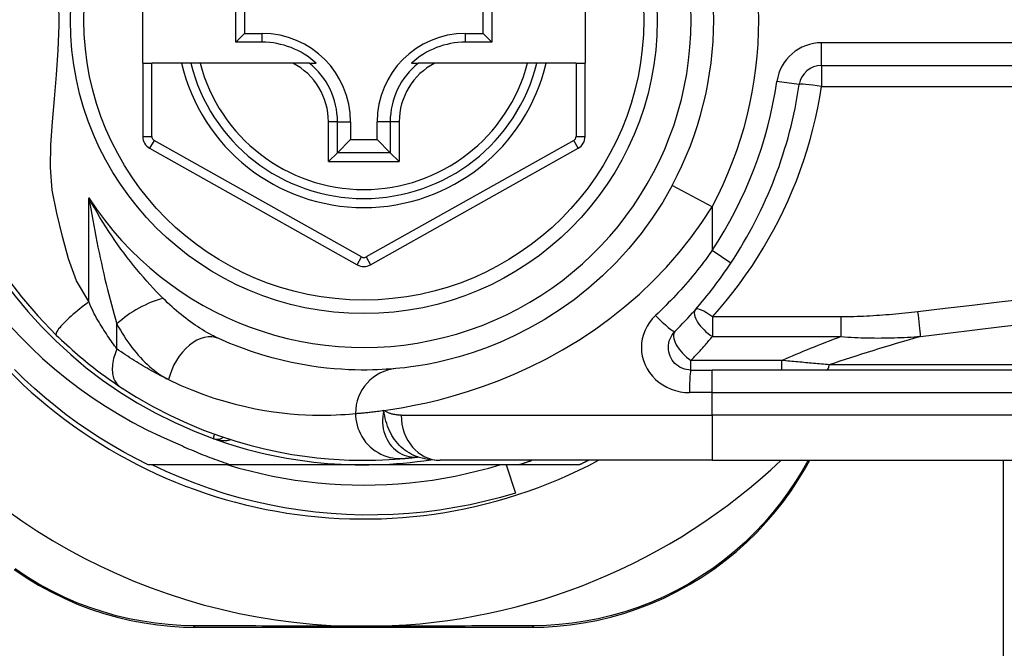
# Model space of a CAD drawing. Header units: inches. Extents: x 4 to 114, y 7 to 60.
# Tile 35 of 95: x 26.105 to 26.964, y 25.473 to 26.021. Entities that reach past the tile are written whole.
import ezdxf

# ---------------------------------------------------------------- set-up
doc = ezdxf.new("R2010")
doc.units = ezdxf.units.IN
doc.header["$MEASUREMENT"] = 0
doc.layers.add('Visible Edges(ANSI)', color=7, linetype='Continuous', lineweight=25)
doc.layers.add('Visible Tangent Edges(ANSI)', color=7, linetype='Continuous', lineweight=25)

msp = doc.modelspace()

# ---------------------------------------------------------------- linework, layer by layer
at = {"layer": 'Visible Edges(ANSI)'}
for p, q in [((26.21247, 25.98302), (26.21247, 26.05783)), ((26.59829, 26.05783), (26.59829, 25.98302)), ((26.29363, 26.00128), (26.29363, 26.03957)), ((26.51696, 26.03957), (26.51696, 26.00128)), ((26.30121, 26.03199), (26.30121, 26.00886)), ((26.50938, 26.00886), (26.50938, 26.03199)), ((26.29363, 26.00128), (26.30121, 26.00886)), ((26.30121, 26.00886), (26.31671, 26.00886)), ((26.49388, 26.00886), (26.50938, 26.00886)), ((26.51696, 26.00128), (26.50938, 26.00886)), ((26.31671, 26.00128), (26.29363, 26.00128)), ((26.51696, 26.00128), (26.49388, 26.00128)), ((26.21247, 25.98302), (26.21247, 25.91907)), ((26.21247, 25.98302), (26.22034, 25.98302)), ((26.24625, 25.98302), (26.22034, 25.98302)), ((26.25435, 25.98302), (26.24625, 25.98302)), ((26.26247, 25.98302), (26.25435, 25.98302)), ((26.34345, 25.98302), (26.26247, 25.98302)), ((26.35773, 25.98302), (26.34345, 25.98302)), ((26.35773, 25.98302), (26.36364, 25.98302)), ((26.44695, 25.98302), (26.45286, 25.98302)), ((26.46714, 25.98302), (26.45286, 25.98302)), ((26.54812, 25.98302), (26.46714, 25.98302)), ((26.55624, 25.98302), (26.54812, 25.98302)), ((26.56434, 25.98302), (26.55624, 25.98302)), ((26.59042, 25.98302), (26.56434, 25.98302)), ((26.59042, 25.98302), (26.59829, 25.98302)), ((26.59829, 25.91907), (26.59829, 25.98302)), ((26.80449, 25.98107), (27.45647, 25.98107)), ((26.39373, 25.93184), (26.39373, 25.91634)), ((26.41686, 25.91634), (26.41686, 25.93184)), ((26.3823, 25.90491), (26.39373, 25.91634)), ((26.39373, 25.91634), (26.41686, 25.91634)), ((26.42829, 25.90491), (26.41686, 25.91634)), ((26.2185, 25.90877), (26.39951, 25.80713)), ((26.41107, 25.80713), (26.59226, 25.90877)), ((26.3823, 25.90491), (26.37446, 25.89707)), ((26.43613, 25.89707), (26.42829, 25.90491)), ((26.69056, 25.71531), (26.70899, 25.71531)), ((27.35805, 25.71531), (26.70899, 25.71531)), ((26.28937, 25.63263), (26.21721, 25.63263)), ((26.40529, 25.63263), (26.28937, 25.63263)), ((26.54032, 25.63263), (26.40529, 25.63263)), ((26.45255, 25.63949), (26.4526, 25.63949)), ((26.70899, 25.63657), (26.47173, 25.63657)), ((26.52954, 25.63263), (26.53748, 25.60802)), ((26.59338, 25.63263), (26.54032, 25.63263)), ((26.70899, 25.63657), (27.35805, 25.63657)), ((26.78993, 25.6289), (26.79435, 25.63657)), ((26.96315, 22.58883), (26.96315, 25.63657)), ((26.25906, 25.4909), (26.55114, 25.4909))]:
    msp.add_line(p, q, dxfattribs=at)
at = {"layer": 'Visible Edges(ANSI)', "flags": 128}
for points in [[(26.67428, 25.87639), (26.66598, 25.86188), (26.65689, 25.84781), (26.64705, 25.83427), (26.6365, 25.82133), (26.62531, 25.80904), (26.61355, 25.79746), (26.60133, 25.78662), (26.5887, 25.77658), (26.57577, 25.76742), (26.56267, 25.75913), (26.54954, 25.75171), (26.53654, 25.74512), (26.5238, 25.73937), (26.51146, 25.73443), (26.49968, 25.73028), (26.48859, 25.72689), (26.47833, 25.72414), (26.46893, 25.72194), (26.46045, 25.72023), (26.45293, 25.71894), (26.44641, 25.71799), (26.44094, 25.71734), (26.43656, 25.71689), (26.43332, 25.7166)], [(26.67664, 25.74891), (26.67889, 25.75118), (26.68113, 25.75347), (26.68335, 25.75578), (26.68555, 25.75812), (26.68773, 25.76047), (26.68989, 25.76284), (26.69204, 25.76523), (26.69417, 25.76764), (26.69628, 25.77007), (26.69837, 25.77252), (26.70043, 25.77499), (26.70248, 25.77747), (26.70451, 25.77998), (26.70652, 25.7825), (26.70851, 25.78504), (26.71047, 25.78759), (26.71242, 25.79016), (26.71434, 25.79275), (26.71624, 25.79535), (26.71812, 25.79797), (26.71997, 25.8006), (26.72181, 25.80325), (26.72362, 25.80591), (26.7254, 25.80858)], [(26.09339, 25.79666), (26.10673, 25.77911), (26.12101, 25.76249), (26.13711, 25.74579)], [(26.09598, 25.75482), (26.10538, 25.74472), (26.11511, 25.73495), (26.12518, 25.7255), (26.13558, 25.71639), (26.14628, 25.70764), (26.15727, 25.69926), (26.16852, 25.69127), (26.18004, 25.68367), (26.1918, 25.67647), (26.20381, 25.66967), (26.21604, 25.66328), (26.22849, 25.65731), (26.24116, 25.65177)], [(26.13711, 25.74579), (26.13933, 25.74364), (26.14158, 25.74149), (26.14385, 25.73936), (26.14615, 25.73725), (26.14847, 25.73514), (26.1508, 25.73305), (26.15316, 25.73099), (26.15551, 25.72895), (26.15788, 25.72694), (26.16024, 25.72497), (26.1626, 25.72303), (26.16495, 25.72112), (26.16731, 25.71924), (26.16965, 25.71741), (26.17199, 25.7156), (26.17431, 25.71384), (26.17663, 25.71211), (26.17894, 25.71041), (26.18123, 25.70875), (26.1835, 25.70713), (26.18576, 25.70554), (26.18798, 25.704), (26.19019, 25.7025), (26.19236, 25.70104)], [(26.69056, 25.71531), (26.68864, 25.7154), (26.68673, 25.7157), (26.68487, 25.71617), (26.68305, 25.71682), (26.68131, 25.71764), (26.67965, 25.71862), (26.6781, 25.71976), (26.67667, 25.72104), (26.67538, 25.72246), (26.67423, 25.72401), (26.67324, 25.72567), (26.67241, 25.72742), (26.67175, 25.72925), (26.67127, 25.73113), (26.67098, 25.73304), (26.67087, 25.73497), (26.67097, 25.7369), (26.67125, 25.73882), (26.67172, 25.7407), (26.67237, 25.74252), (26.6732, 25.74427), (26.6742, 25.74594), (26.67535, 25.74749), (26.67664, 25.74891)], [(26.43332, 25.7166), (26.43086, 25.71638), (26.42802, 25.71615), (26.4248, 25.71593), (26.4212, 25.71572), (26.41723, 25.71554), (26.41289, 25.7154), (26.40818, 25.71532), (26.40311, 25.71531), (26.39769, 25.7154), (26.39193, 25.71559), (26.38583, 25.71592), (26.3794, 25.7164), (26.37263, 25.71705), (26.36552, 25.7179), (26.35809, 25.71898), (26.35033, 25.7203), (26.34226, 25.72189), (26.33388, 25.72378), (26.32523, 25.726), (26.31634, 25.72856), (26.30723, 25.7315), (26.29792, 25.73482), (26.28845, 25.73857), (26.27883, 25.74275)], [(26.21721, 25.63263), (26.2065, 25.63801), (26.19594, 25.64369), (26.18554, 25.64966), (26.17531, 25.65591), (26.16526, 25.66245), (26.1554, 25.66927), (26.14573, 25.67635), (26.13626, 25.6837), (26.127, 25.69132), (26.11795, 25.69919), (26.10913, 25.7073), (26.10053, 25.71566)], [(26.19236, 25.70104), (26.20714, 25.69167), (26.22191, 25.6832), (26.23659, 25.67562), (26.2511, 25.6689), (26.26536, 25.66298), (26.27929, 25.65784), (26.29284, 25.65341), (26.30599, 25.64963), (26.31869, 25.64646), (26.3309, 25.64384), (26.34259, 25.64172), (26.35375, 25.64004), (26.36435, 25.63876), (26.37437, 25.63781), (26.38381, 25.63717), (26.39264, 25.63677), (26.40085, 25.63659), (26.40845, 25.63658), (26.41541, 25.6367), (26.42174, 25.63692), (26.42742, 25.6372), (26.43245, 25.63753), (26.43683, 25.63786), (26.44055, 25.63819)], [(26.24116, 25.65177), (26.24312, 25.65085), (26.24508, 25.64994), (26.24705, 25.64904), (26.24902, 25.64815), (26.251, 25.64727), (26.25298, 25.6464), (26.25497, 25.64555), (26.25696, 25.6447), (26.25895, 25.64386), (26.26095, 25.64304), (26.26296, 25.64222), (26.26497, 25.64142), (26.26698, 25.64063), (26.26899, 25.63985), (26.27101, 25.63908), (26.27304, 25.63832), (26.27507, 25.63757), (26.2771, 25.63683), (26.27914, 25.6361), (26.28118, 25.63539), (26.28322, 25.63468), (26.28527, 25.63399), (26.28732, 25.6333), (26.28937, 25.63263)], [(26.53748, 25.60802), (26.52443, 25.60421), (26.51128, 25.60083), (26.49804, 25.59785), (26.48473, 25.5953), (26.47135, 25.59317), (26.45792, 25.59145), (26.44444, 25.59016), (26.43092, 25.58929), (26.41738, 25.58885), (26.40382, 25.58883), (26.39025, 25.58924), (26.37669, 25.59007), (26.36315, 25.59134), (26.34967, 25.59302), (26.33626, 25.59513), (26.32294, 25.59766), (26.30972, 25.6006), (26.2966, 25.60396), (26.28359, 25.60773), (26.27071, 25.6119), (26.25796, 25.61648), (26.24535, 25.62147), (26.2329, 25.62685), (26.22061, 25.63263)], [(26.28674, 25.63263), (26.29636, 25.62982), (26.30605, 25.62724), (26.3158, 25.62491), (26.32561, 25.62282), (26.33546, 25.62097), (26.34536, 25.61937), (26.35529, 25.61801), (26.36526, 25.61689), (26.37524, 25.61603), (26.38525, 25.61541), (26.39527, 25.61504), (26.40529, 25.61491), (26.41532, 25.61504), (26.42534, 25.61541), (26.43534, 25.61603), (26.44533, 25.61689), (26.45529, 25.61801), (26.46523, 25.61937), (26.47512, 25.62097), (26.48498, 25.62282), (26.49478, 25.62491), (26.50453, 25.62724), (26.51422, 25.62982), (26.52385, 25.63263)], [(26.44055, 25.63819), (26.44089, 25.63822), (26.44124, 25.63825), (26.44161, 25.63829), (26.442, 25.63832), (26.44239, 25.63836), (26.4428, 25.6384), (26.44323, 25.63845), (26.44367, 25.63849), (26.44412, 25.63853), (26.44458, 25.63858), (26.44506, 25.63863), (26.44556, 25.63868), (26.44606, 25.63874), (26.44659, 25.63879), (26.44712, 25.63885), (26.44767, 25.63891), (26.44823, 25.63898), (26.44881, 25.63904), (26.4494, 25.63911), (26.45, 25.63918), (26.45062, 25.63925), (26.45125, 25.63933), (26.45189, 25.63941), (26.45255, 25.63949)], [(26.4523, 25.63959), (26.46218, 25.63727), (26.47173, 25.63657)], [(26.54032, 25.63263), (26.5408, 25.63279), (26.54129, 25.63294), (26.54177, 25.6331), (26.54226, 25.63326), (26.54274, 25.63342), (26.54323, 25.63358), (26.54371, 25.63374), (26.5442, 25.6339), (26.54468, 25.63406), (26.54517, 25.63423), (26.54565, 25.63439), (26.54613, 25.63455), (26.54662, 25.63472), (26.5471, 25.63488), (26.54758, 25.63505), (26.54807, 25.63522), (26.54855, 25.63538), (26.54903, 25.63555), (26.54951, 25.63572), (26.54999, 25.63589), (26.55048, 25.63606), (26.55096, 25.63622), (26.55144, 25.6364), (26.55192, 25.63657)], [(26.60129, 25.63657), (26.60096, 25.6364), (26.60063, 25.63623), (26.6003, 25.63607), (26.59998, 25.6359), (26.59965, 25.63573), (26.59932, 25.63557), (26.59899, 25.6354), (26.59866, 25.63524), (26.59833, 25.63507), (26.598, 25.63491), (26.59767, 25.63474), (26.59734, 25.63458), (26.59701, 25.63441), (26.59668, 25.63425), (26.59635, 25.63409), (26.59602, 25.63392), (26.59569, 25.63376), (26.59536, 25.6336), (26.59503, 25.63344), (26.5947, 25.63327), (26.59437, 25.63311), (26.59404, 25.63295), (26.59371, 25.63279), (26.59338, 25.63263)], [(26.55114, 25.4909), (26.56228, 25.49112), (26.57363, 25.49182), (26.58517, 25.49301), (26.59683, 25.49471), (26.60856, 25.49695), (26.62032, 25.49973), (26.63209, 25.50305), (26.64381, 25.50694), (26.65544, 25.51141), (26.66692, 25.51644), (26.67822, 25.52201), (26.68928, 25.52808), (26.70005, 25.53464), (26.71049, 25.54166), (26.72054, 25.54911), (26.73017, 25.55697), (26.73933, 25.56517), (26.74802, 25.57369), (26.75624, 25.58247), (26.76397, 25.59147), (26.77121, 25.60066), (26.77796, 25.60998), (26.7842, 25.61941), (26.78993, 25.6289)], [(26.10031, 25.54126), (26.11075, 25.53428), (26.12151, 25.52775), (26.13255, 25.5217), (26.14382, 25.51617), (26.15528, 25.51119), (26.16688, 25.50677), (26.17856, 25.50293), (26.19027, 25.49965), (26.20198, 25.49692), (26.21364, 25.49471), (26.22522, 25.49302), (26.23668, 25.49183), (26.24797, 25.49113), (26.25906, 25.4909)], [(26.41761, 25.49189), (26.41659, 25.49187), (26.41556, 25.49185), (26.41453, 25.49183), (26.4135, 25.49182), (26.41247, 25.4918), (26.41144, 25.49179), (26.41041, 25.49178), (26.40938, 25.49177), (26.40836, 25.49176), (26.40733, 25.49176), (26.40631, 25.49176), (26.40528, 25.49176), (26.40426, 25.49176), (26.40324, 25.49176), (26.40221, 25.49176), (26.40119, 25.49177), (26.40016, 25.49178), (26.39914, 25.49179), (26.39811, 25.4918), (26.39708, 25.49182), (26.39606, 25.49183), (26.39503, 25.49185), (26.394, 25.49187), (26.39297, 25.49189)]]:
    msp.add_lwpolyline(points, dxfattribs=at)
at = {"layer": 'Visible Edges(ANSI)'}
msp.add_circle((26.40529, 26.02042), 0.25591, dxfattribs=at)
for centre, radius, start, end in [((26.40529, 26.02042), 0.43504, 61.92751, 298.07249), ((26.40529, 26.02042), 0.3878, 81.33391, 250.21195), ((26.40529, 26.02042), 0.30512, 331.83282, 28.16718), ((26.31671, 25.93184), 0.07702, 0, 90), ((26.49388, 25.93184), 0.07702, 90, 180), ((26.31671, 25.93184), 0.06944, 47.48259, 90), ((26.49388, 25.93184), 0.06944, 90, 132.51741), ((26.40529, 26.02042), 0.15551, 193.91643, 346.08357), ((26.80449, 25.96138), 0.01969, 90, 171.58673), ((26.40529, 26.02042), 0.38386, 326.50369, 351.58673), ((26.22428, 25.91907), 0.01181, 180, 240.68681), ((26.58648, 25.91907), 0.01181, 299.29123, 0), ((26.4053, 25.81743), 0.01181, 240.68681, 299.29123), ((26.40529, 26.02128), 0.52953, 213.07249, 268.66692), ((26.27734, 25.66479), 0.00984, 250.21195, 303.93658), ((26.40529, 26.02042), 0.3878, 250.21195, 278.66609), ((26.40529, 26.02128), 0.52953, 271.33308, 313.40464)]:
    msp.add_arc(centre, radius, start, end, dxfattribs=at)
at = {"layer": 'Visible Tangent Edges(ANSI)'}
for p, q in [((26.31671, 26.00128), (26.31671, 26.00886)), ((26.49388, 26.00128), (26.49388, 26.00886)), ((26.80449, 25.98107), (26.80449, 26.00075)), ((27.45647, 26.00075), (26.80449, 26.00075)), ((26.22034, 25.91907), (26.22034, 25.98302)), ((26.59042, 25.98302), (26.59042, 25.91907)), ((26.80449, 25.98107), (26.80449, 25.96277)), ((26.78502, 25.96426), (26.76555, 25.96714)), ((26.80449, 25.96277), (27.45647, 25.96277)), ((26.37446, 25.89707), (26.37446, 25.93184)), ((26.3823, 25.93184), (26.37446, 25.93184)), ((26.3823, 25.90491), (26.3823, 25.93184)), ((26.3823, 25.93184), (26.39373, 25.93184)), ((26.42829, 25.93184), (26.41686, 25.93184)), ((26.43613, 25.93184), (26.42829, 25.93184)), ((26.42829, 25.93184), (26.42829, 25.90491)), ((26.43613, 25.93184), (26.43613, 25.89707)), ((26.21247, 25.91907), (26.22034, 25.91907)), ((26.22235, 25.91564), (26.2185, 25.90877)), ((26.40337, 25.814), (26.22235, 25.91564)), ((26.58841, 25.91564), (26.40722, 25.814)), ((26.59226, 25.90877), (26.58841, 25.91564)), ((26.59042, 25.91907), (26.59829, 25.91907)), ((26.42829, 25.90491), (26.3823, 25.90491)), ((26.37446, 25.89707), (26.43613, 25.89707)), ((26.70899, 25.85781), (26.67428, 25.87639)), ((26.16559, 25.77495), (26.16559, 25.86546)), ((26.70899, 25.85781), (26.70899, 25.81944)), ((26.39951, 25.80713), (26.40337, 25.814)), ((26.40722, 25.814), (26.41107, 25.80713)), ((26.7254, 25.80858), (26.70899, 25.81944)), ((26.82153, 25.76163), (26.70933, 25.76163)), ((26.70933, 25.76163), (26.70933, 25.74453)), ((26.82153, 25.74453), (26.82153, 25.76163)), ((26.18989, 25.7338), (26.18989, 25.75546)), ((26.70933, 25.74453), (26.82153, 25.74453)), ((26.69056, 25.71531), (26.69056, 25.72365)), ((26.76991, 25.72365), (26.69056, 25.72365)), ((26.76991, 25.71531), (26.76991, 25.72365)), ((27.36037, 25.7199), (26.81123, 25.7199)), ((26.70899, 25.69562), (26.70899, 25.71531)), ((26.70899, 25.69562), (26.68933, 25.69562)), ((26.70899, 25.69562), (27.35805, 25.69562)), ((26.70899, 25.67594), (26.70899, 25.69562)), ((26.43783, 25.67594), (26.70899, 25.67594)), ((27.35805, 25.67594), (26.70899, 25.67594)), ((26.70899, 25.67594), (26.70899, 25.63657)), ((26.79285, 25.63657), (26.78754, 25.62743))]:
    msp.add_line(p, q, dxfattribs=at)
at = {"layer": 'Visible Tangent Edges(ANSI)', "flags": 128}
for points in [[(26.16559, 25.77495), (26.15483, 25.79317), (26.14776, 25.81224), (26.14255, 25.83191), (26.13747, 25.85202), (26.13342, 25.87218), (26.13199, 25.89207), (26.13234, 25.91182), (26.13372, 25.93173), (26.13553, 25.952), (26.13735, 25.97281), (26.13878, 25.99429), (26.13952, 26.016), (26.13927, 26.03763)], [(26.70933, 25.76163), (26.71546, 25.76863), (26.72142, 25.77577), (26.72722, 25.78306), (26.73284, 25.79048), (26.7383, 25.79805), (26.74357, 25.80575), (26.74866, 25.81358), (26.75357, 25.82153), (26.7583, 25.82961), (26.76283, 25.83781), (26.76717, 25.84613), (26.77131, 25.85456), (26.77525, 25.8631), (26.77898, 25.87174), (26.78251, 25.88049), (26.78583, 25.88933), (26.78894, 25.89826), (26.79183, 25.90727), (26.7945, 25.91636), (26.79695, 25.92552), (26.79918, 25.93475), (26.80118, 25.94404), (26.80295, 25.95338), (26.80449, 25.96277)], [(26.16559, 25.86546), (26.16637, 25.86062), (26.16718, 25.85579), (26.168, 25.85097), (26.16886, 25.84617), (26.16973, 25.84138), (26.17062, 25.83661), (26.17154, 25.83186), (26.17247, 25.82712), (26.17343, 25.82241), (26.1744, 25.81773), (26.1754, 25.81306), (26.17641, 25.80843), (26.17745, 25.80382), (26.1785, 25.79923), (26.17957, 25.79467), (26.18066, 25.79014), (26.18177, 25.78564), (26.18289, 25.78117), (26.18403, 25.77675), (26.18518, 25.77237), (26.18634, 25.76805), (26.18752, 25.76378), (26.1887, 25.75959), (26.18989, 25.75546)], [(26.23028, 25.77777), (26.22744, 25.78065), (26.22457, 25.7836), (26.2217, 25.78664), (26.21883, 25.78976), (26.21595, 25.79294), (26.21308, 25.7962), (26.21022, 25.79953), (26.20737, 25.80293), (26.20453, 25.80638), (26.20172, 25.8099), (26.19894, 25.81348), (26.19617, 25.81711), (26.19343, 25.82081), (26.19072, 25.82458), (26.18804, 25.8284), (26.18539, 25.83229), (26.18277, 25.83623), (26.18019, 25.84024), (26.17765, 25.8443), (26.17514, 25.84843), (26.17269, 25.8526), (26.17027, 25.85684), (26.1679, 25.86112), (26.16559, 25.86546)], [(26.42276, 25.68008), (26.43073, 25.68124), (26.4396, 25.6827), (26.44931, 25.68453), (26.45983, 25.68676), (26.47111, 25.68945), (26.48311, 25.69267), (26.49573, 25.6965), (26.50888, 25.70094), (26.52244, 25.70602), (26.5363, 25.71175), (26.55037, 25.71813), (26.56452, 25.72518), (26.57866, 25.73291), (26.59267, 25.74133), (26.60644, 25.75044), (26.61989, 25.76022), (26.63297, 25.77061), (26.6456, 25.78159), (26.65773, 25.79312), (26.66929, 25.80517), (26.68023, 25.81771), (26.69052, 25.8307), (26.70012, 25.84409), (26.70899, 25.85781)], [(26.70899, 25.81944), (26.70718, 25.81691), (26.70535, 25.81438), (26.70349, 25.81187), (26.70162, 25.80937), (26.69972, 25.80689), (26.69779, 25.80442), (26.69585, 25.80197), (26.69388, 25.79953), (26.69189, 25.79711), (26.68988, 25.7947), (26.68785, 25.79231), (26.68579, 25.78993), (26.68372, 25.78758), (26.68163, 25.78523), (26.67951, 25.78291), (26.67738, 25.78061), (26.67523, 25.77832), (26.67305, 25.77605), (26.67086, 25.7738), (26.66865, 25.77157), (26.66643, 25.76936), (26.66418, 25.76716), (26.66192, 25.76499), (26.65964, 25.76284)], [(26.16559, 25.77495), (26.16365, 25.77348), (26.16169, 25.77197), (26.15971, 25.77041), (26.15773, 25.76882), (26.15577, 25.76721), (26.15383, 25.76558), (26.15194, 25.76396), (26.1501, 25.76234), (26.14834, 25.76074), (26.14666, 25.75917), (26.14509, 25.75765), (26.14363, 25.75619), (26.1423, 25.75479), (26.1411, 25.75348), (26.14005, 25.75225), (26.13914, 25.75111), (26.13839, 25.75008), (26.13778, 25.74915), (26.13733, 25.74832), (26.13702, 25.74761), (26.13685, 25.747), (26.13681, 25.74649), (26.1369, 25.74609), (26.13711, 25.74579)], [(26.18989, 25.7338), (26.18892, 25.73511), (26.18793, 25.73645), (26.18693, 25.73784), (26.18592, 25.73926), (26.1849, 25.74071), (26.18387, 25.7422), (26.18284, 25.74373), (26.1818, 25.74528), (26.18075, 25.74687), (26.1797, 25.74849), (26.17865, 25.75014), (26.1776, 25.75182), (26.17654, 25.75353), (26.17548, 25.75527), (26.17442, 25.75704), (26.17336, 25.75884), (26.1723, 25.76067), (26.17125, 25.76253), (26.17021, 25.76444), (26.16921, 25.76643), (26.16825, 25.76847), (26.16732, 25.77058), (26.16643, 25.77274), (26.16559, 25.77495)], [(26.27883, 25.74275), (26.27678, 25.74371), (26.27472, 25.74472), (26.27265, 25.74578), (26.27058, 25.74689), (26.26851, 25.74806), (26.26643, 25.74926), (26.26436, 25.75052), (26.26229, 25.75181), (26.26023, 25.75315), (26.25817, 25.75452), (26.25612, 25.75594), (26.25408, 25.7574), (26.25204, 25.75889), (26.25001, 25.76043), (26.24799, 25.762), (26.24598, 25.76361), (26.24397, 25.76526), (26.24198, 25.76694), (26.24, 25.76866), (26.23802, 25.77042), (26.23606, 25.77221), (26.23412, 25.77403), (26.23219, 25.77588), (26.23028, 25.77777)], [(26.98319, 25.77724), (26.95952, 25.77446), (26.93585, 25.77168), (26.91218, 25.7689), (26.88851, 25.76614)], [(26.65964, 25.76284), (26.65688, 25.75999), (26.65442, 25.75688), (26.6523, 25.75356), (26.65053, 25.75006), (26.64914, 25.7464), (26.64814, 25.74264), (26.64753, 25.73881), (26.64733, 25.73495), (26.64755, 25.73109), (26.64818, 25.72726), (26.64921, 25.7235), (26.65062, 25.71985), (26.65238, 25.71635), (26.6545, 25.71303), (26.65694, 25.70993), (26.6597, 25.70709), (26.66276, 25.70453), (26.66607, 25.70226), (26.6696, 25.70029), (26.67332, 25.69865), (26.67719, 25.69735), (26.68117, 25.6964), (26.68523, 25.69582), (26.68933, 25.69562)], [(26.88851, 25.76614), (26.88574, 25.76582), (26.88296, 25.76551), (26.88017, 25.76521), (26.87739, 25.76491), (26.87461, 25.76463), (26.87183, 25.76436), (26.86904, 25.76409), (26.86625, 25.76384), (26.86347, 25.7636), (26.86068, 25.76337), (26.85789, 25.76315), (26.8551, 25.76294), (26.8523, 25.76275), (26.84951, 25.76257), (26.84671, 25.7624), (26.84392, 25.76225), (26.84112, 25.76211), (26.83833, 25.76199), (26.83553, 25.76188), (26.83273, 25.76179), (26.82993, 25.76173), (26.82713, 25.76167), (26.82433, 25.76164), (26.82153, 25.76163)], [(26.18989, 25.75546), (26.19141, 25.75275), (26.19296, 25.75008), (26.19455, 25.74745), (26.19619, 25.74487), (26.19785, 25.74234), (26.19955, 25.73987), (26.20129, 25.73745), (26.20306, 25.73509), (26.20485, 25.73279), (26.20668, 25.73054), (26.20854, 25.72837), (26.21043, 25.72625), (26.21235, 25.72421), (26.21429, 25.72223), (26.21626, 25.72032), (26.21826, 25.71849), (26.22029, 25.71674), (26.22234, 25.71506), (26.22442, 25.71346), (26.22651, 25.71196), (26.22863, 25.71055), (26.23075, 25.70924), (26.23289, 25.70803), (26.23505, 25.70692)], [(26.89084, 25.74462), (26.91451, 25.74746), (26.93818, 25.75031), (26.96185, 25.75317), (26.98551, 25.75603)], [(26.69056, 25.72365), (26.69136, 25.72449), (26.69217, 25.72533), (26.69297, 25.72618), (26.69377, 25.72702), (26.69456, 25.72787), (26.69536, 25.72873), (26.69615, 25.72958), (26.69695, 25.73044), (26.69774, 25.7313), (26.69852, 25.73216), (26.69931, 25.73303), (26.70009, 25.7339), (26.70087, 25.73477), (26.70165, 25.73565), (26.70243, 25.73652), (26.7032, 25.7374), (26.70398, 25.73828), (26.70475, 25.73917), (26.70552, 25.74006), (26.70628, 25.74095), (26.70705, 25.74184), (26.70781, 25.74274), (26.70857, 25.74363), (26.70933, 25.74453)], [(26.82153, 25.74453), (26.82446, 25.74429), (26.82739, 25.74407), (26.83031, 25.74389), (26.83323, 25.74372), (26.83615, 25.74359), (26.83906, 25.74348), (26.84196, 25.74339), (26.84487, 25.74332), (26.84777, 25.74327), (26.85066, 25.74325), (26.85356, 25.74324), (26.85644, 25.74325), (26.85933, 25.74328), (26.86221, 25.74333), (26.86509, 25.74339), (26.86796, 25.74347), (26.87083, 25.74356), (26.8737, 25.74367), (26.87656, 25.7438), (26.87942, 25.74394), (26.88228, 25.74409), (26.88514, 25.74425), (26.88799, 25.74443), (26.89084, 25.74462)], [(26.18989, 25.7338), (26.18923, 25.73212), (26.18861, 25.73042), (26.18805, 25.72871), (26.18755, 25.72699), (26.18711, 25.72528), (26.18674, 25.72356), (26.18643, 25.72186), (26.1862, 25.72018), (26.18605, 25.71853), (26.18596, 25.71691), (26.18596, 25.71533), (26.18603, 25.71381), (26.18619, 25.71234), (26.18642, 25.71093), (26.18672, 25.70958), (26.1871, 25.70831), (26.18754, 25.70711), (26.18806, 25.70599), (26.18864, 25.70496), (26.18928, 25.704), (26.18998, 25.70313), (26.19073, 25.70235), (26.19152, 25.70165), (26.19236, 25.70104)], [(26.23505, 25.70692), (26.23319, 25.70783), (26.23134, 25.70876), (26.22947, 25.70971), (26.22761, 25.71067), (26.22574, 25.71165), (26.22387, 25.71265), (26.22199, 25.71367), (26.22011, 25.7147), (26.21823, 25.71576), (26.21635, 25.71683), (26.21446, 25.71792), (26.21257, 25.71903), (26.21068, 25.72016), (26.20879, 25.7213), (26.2069, 25.72247), (26.20501, 25.72365), (26.20312, 25.72485), (26.20123, 25.72607), (26.19935, 25.72731), (26.19746, 25.72857), (26.19557, 25.72984), (26.19367, 25.73114), (26.19178, 25.73246), (26.18989, 25.7338)], [(26.81123, 25.7199), (26.80953, 25.72005), (26.80783, 25.7202), (26.80612, 25.72035), (26.80441, 25.7205), (26.8027, 25.72065), (26.80099, 25.72081), (26.79927, 25.72096), (26.79756, 25.72111), (26.79584, 25.72127), (26.79412, 25.72142), (26.79239, 25.72158), (26.79067, 25.72173), (26.78895, 25.72189), (26.78722, 25.72205), (26.78549, 25.72221), (26.78376, 25.72236), (26.78203, 25.72252), (26.7803, 25.72268), (26.77857, 25.72284), (26.77684, 25.723), (26.77511, 25.72316), (26.77337, 25.72333), (26.77164, 25.72349), (26.76991, 25.72365)], [(26.23505, 25.70692), (26.2452, 25.7022), (26.2552, 25.69797), (26.26502, 25.69422), (26.27463, 25.6909), (26.28402, 25.68801), (26.29314, 25.68551), (26.30198, 25.68337), (26.3105, 25.68157), (26.31869, 25.68008), (26.32653, 25.67887), (26.33403, 25.67791), (26.34117, 25.67717), (26.34796, 25.67662), (26.3544, 25.67626), (26.36048, 25.67604), (26.36619, 25.67594), (26.37154, 25.67595), (26.37651, 25.67604), (26.38109, 25.6762), (26.38528, 25.6764), (26.38908, 25.67664), (26.39247, 25.67689), (26.39547, 25.67715), (26.39807, 25.67739)], [(26.39807, 25.67739), (26.39865, 25.67744), (26.39928, 25.67749), (26.39994, 25.67755), (26.40065, 25.67761), (26.40139, 25.67767), (26.40217, 25.67774), (26.40299, 25.67781), (26.40385, 25.67789), (26.40475, 25.67798), (26.40569, 25.67807), (26.40666, 25.67816), (26.40768, 25.67826), (26.40873, 25.67837), (26.40982, 25.67849), (26.41095, 25.67861), (26.41211, 25.67874), (26.41331, 25.67888), (26.41455, 25.67903), (26.41583, 25.67918), (26.41714, 25.67934), (26.41849, 25.67951), (26.41988, 25.67969), (26.4213, 25.67988), (26.42276, 25.68008)], [(26.39807, 25.67739), (26.39815, 25.67494), (26.39839, 25.67243), (26.3988, 25.66989), (26.39939, 25.66732), (26.40016, 25.66474), (26.40112, 25.66218), (26.40228, 25.65966), (26.40362, 25.65719), (26.40516, 25.6548), (26.40687, 25.65252), (26.40875, 25.65035), (26.41079, 25.64832), (26.41298, 25.64645), (26.41528, 25.64475), (26.41769, 25.64324), (26.42018, 25.64191), (26.42273, 25.64078), (26.42532, 25.63985), (26.42792, 25.63912), (26.43052, 25.63858), (26.4331, 25.63823), (26.43564, 25.63805), (26.43813, 25.63804), (26.44055, 25.63819)], [(26.42276, 25.68008), (26.42219, 25.67734), (26.42182, 25.67462), (26.42165, 25.67192), (26.42167, 25.66926), (26.42189, 25.66665), (26.42228, 25.6641), (26.42285, 25.66162), (26.42359, 25.65922), (26.42449, 25.65691), (26.42555, 25.65471), (26.42675, 25.65262), (26.42809, 25.65066), (26.42956, 25.64883), (26.43115, 25.64714), (26.43285, 25.6456), (26.43465, 25.64422), (26.43654, 25.643), (26.4385, 25.64195), (26.44052, 25.64108), (26.44261, 25.64038), (26.44474, 25.63985), (26.44691, 25.63952), (26.44909, 25.63936), (26.45127, 25.63939)], [(26.4523, 25.63959), (26.45035, 25.64028), (26.44843, 25.64108), (26.44655, 25.642), (26.44472, 25.64301), (26.44293, 25.64414), (26.4412, 25.64536), (26.43953, 25.64668), (26.43792, 25.64809), (26.43638, 25.64959), (26.43491, 25.65117), (26.43351, 25.65284), (26.43218, 25.65458), (26.43094, 25.6564), (26.42978, 25.65829), (26.42871, 25.66024), (26.42772, 25.66224), (26.42682, 25.6643), (26.42601, 25.66641), (26.42527, 25.66857), (26.42462, 25.67078), (26.42404, 25.67304), (26.42354, 25.67534), (26.42312, 25.67769), (26.42276, 25.68008)], [(26.43783, 25.67594), (26.43714, 25.67594), (26.43645, 25.67596), (26.43577, 25.676), (26.43509, 25.67605), (26.43442, 25.67611), (26.43375, 25.67618), (26.43308, 25.67627), (26.43243, 25.67638), (26.43177, 25.6765), (26.43113, 25.67663), (26.43049, 25.67678), (26.42985, 25.67694), (26.42922, 25.67712), (26.4286, 25.67731), (26.42799, 25.67752), (26.42738, 25.67775), (26.42677, 25.67798), (26.42618, 25.67824), (26.42559, 25.67851), (26.42501, 25.67879), (26.42444, 25.67909), (26.42387, 25.6794), (26.42331, 25.67973), (26.42276, 25.68008)], [(26.27483, 25.65942), (26.27477, 25.65912), (26.27471, 25.65883), (26.27465, 25.65855), (26.27459, 25.65828), (26.27454, 25.65802), (26.27448, 25.65777), (26.27443, 25.65754), (26.27439, 25.65732), (26.27434, 25.65711), (26.2743, 25.65691), (26.27426, 25.65672), (26.27422, 25.65655), (26.27419, 25.65639), (26.27416, 25.65624), (26.27413, 25.65611), (26.27411, 25.65599), (26.27408, 25.65588), (26.27406, 25.65579), (26.27405, 25.65571), (26.27403, 25.65564), (26.27402, 25.65559), (26.27401, 25.65556), (26.27401, 25.65554), (26.27401, 25.65553)], [(26.27401, 25.65553), (26.27462, 25.65532), (26.27523, 25.65512), (26.27585, 25.65493), (26.27647, 25.65476), (26.2771, 25.6546), (26.27773, 25.65446), (26.27837, 25.65433), (26.279, 25.65421), (26.27964, 25.65411), (26.28028, 25.65403), (26.28092, 25.65396), (26.28155, 25.65391), (26.28219, 25.65387), (26.28283, 25.65384), (26.28347, 25.65384), (26.2841, 25.65385), (26.28474, 25.65388), (26.28537, 25.65392), (26.286, 25.65398), (26.28663, 25.65407), (26.28725, 25.65417), (26.28786, 25.65429), (26.28847, 25.65442), (26.28907, 25.65458)], [(26.45127, 25.63939), (26.45134, 25.63939), (26.45142, 25.6394), (26.45149, 25.6394), (26.45156, 25.63941), (26.45162, 25.63941), (26.45169, 25.63941), (26.45175, 25.63942), (26.45181, 25.63942), (26.45187, 25.63943), (26.45193, 25.63943), (26.45198, 25.63943), (26.45204, 25.63944), (26.45209, 25.63944), (26.45214, 25.63945), (26.45219, 25.63945), (26.45223, 25.63945), (26.45228, 25.63946), (26.45232, 25.63946), (26.45236, 25.63947), (26.4524, 25.63947), (26.45244, 25.63947), (26.45248, 25.63948), (26.45251, 25.63948), (26.45255, 25.63949)], [(26.78754, 25.62743), (26.78189, 25.61817), (26.77574, 25.60896), (26.76911, 25.59986), (26.76199, 25.59089), (26.7544, 25.58209), (26.74634, 25.57352), (26.73781, 25.5652), (26.72882, 25.55718), (26.71939, 25.5495), (26.70953, 25.54222), (26.69931, 25.53535), (26.68876, 25.52893), (26.67793, 25.52298), (26.66687, 25.51752), (26.65563, 25.51259), (26.64425, 25.5082), (26.63278, 25.50437), (26.62127, 25.50109), (26.60976, 25.49834), (26.59828, 25.49612), (26.58687, 25.49442), (26.57558, 25.49321), (26.56447, 25.49249), (26.55357, 25.49223)], [(26.25663, 25.49223), (26.24577, 25.4925), (26.23472, 25.49323), (26.22351, 25.49443), (26.21218, 25.49612), (26.20077, 25.49831), (26.18931, 25.50102), (26.17785, 25.50425), (26.16643, 25.50803), (26.15508, 25.51237), (26.14386, 25.51726), (26.13282, 25.52268), (26.12201, 25.5286), (26.11147, 25.53499), (26.10125, 25.54183)], [(26.39297, 25.49189), (26.38698, 25.4919), (26.381, 25.4919), (26.37503, 25.49191), (26.36907, 25.49191), (26.36314, 25.49192), (26.35723, 25.49193), (26.35134, 25.49194), (26.34549, 25.49195), (26.33967, 25.49196), (26.33388, 25.49197), (26.32812, 25.49199), (26.32239, 25.492), (26.31669, 25.49202), (26.31103, 25.49203), (26.30541, 25.49205), (26.29982, 25.49207), (26.29427, 25.49208), (26.28876, 25.4921), (26.28329, 25.49212), (26.27786, 25.49214), (26.27248, 25.49216), (26.26715, 25.49218), (26.26186, 25.49221), (26.25663, 25.49223)], [(26.55357, 25.49223), (26.54834, 25.4922), (26.54307, 25.49218), (26.53775, 25.49216), (26.53239, 25.49214), (26.52698, 25.49212), (26.52154, 25.4921), (26.51606, 25.49208), (26.51053, 25.49206), (26.50497, 25.49205), (26.49937, 25.49203), (26.49373, 25.49201), (26.48806, 25.492), (26.48235, 25.49199), (26.47661, 25.49197), (26.47083, 25.49196), (26.46502, 25.49195), (26.45918, 25.49194), (26.45331, 25.49193), (26.4474, 25.49192), (26.44148, 25.49191), (26.43553, 25.49191), (26.42957, 25.4919), (26.4236, 25.4919), (26.41761, 25.49189)]]:
    msp.add_lwpolyline(points, dxfattribs=at)
at = {"layer": 'Visible Tangent Edges(ANSI)'}
msp.add_circle((26.40529, 26.02042), 0.24409, dxfattribs=at)
for centre, radius, start, end in [((26.40529, 26.02042), 0.28543, 212.8812, 147.1188), ((26.40529, 26.02042), 0.34449, 331.83282, 28.16718), ((26.80449, 25.96138), 0.03937, 90, 171.58673), ((26.40529, 26.02042), 0.16339, 193.23324, 346.76676), ((26.40529, 26.02042), 0.14764, 194.67485, 345.32515), ((26.31671, 25.93184), 0.05775, 0, 62.41478), ((26.31671, 25.93184), 0.06559, 0, 51.29033), ((26.49388, 25.93184), 0.06559, 128.70967, 180), ((26.49388, 25.93184), 0.05775, 117.58522, 180), ((26.40529, 26.02042), 0.36417, 326.50369, 351.58673), ((26.22428, 25.91907), 0.00394, 180, 240.68681), ((26.58648, 25.91907), 0.00394, 299.29123, 0), ((26.4053, 25.81743), 0.00394, 240.68681, 299.29123)]:
    msp.add_arc(centre, radius, start, end, dxfattribs=at)
for centre, major_axis, ratio, start_param, end_param in [((26.80449, 25.96138), (-0.01947, 0.00288), 0.069894, 4.722726, 6.283185), ((26.2142, 25.75546), (-0.034, -0.01985), 0.367954, 4.019795, 5.274641), ((26.70933, 25.75508), (-0.01483, 0.01294), 0.257129, 4.93314, 6.283185), ((26.66273, 25.76284), (0.01392, -0.01392), 0.111497, 4.601416, 6.283185), ((26.70933, 25.75508), (-0.01483, 0.01294), 0.431187, 0, 1.930721), ((26.88851, 25.75971), (-0.00234, 0.01955), 0.041071, 3.825401, 5.042638), ((26.26251, 25.70692), (0.01632, 0.03583), 0.663135, 0, 1.864107), ((26.69056, 25.73499), (-0.01392, 0.01392), 0.446023, 0, 1.990559), ((30.31155, 26.02042), (-3.67247, -0.40075), 0.088107, 5.956893, 6.005683), ((30.32084, 25.96006), (-3.67256, -0.33874), 0.074886, 5.910747, 5.977199), ((26.80891, 25.73499), (0, -0.01969), 0.183721, 0, 0.697296), ((26.43693, 25.67739), (-0.00362, 0.0392), 0.987056, 0, 1.480007), ((26.69056, 25.69562), (0, 0.01969), 0.062411, 0, 1.570796), ((26.47173, 25.67594), (0, -0.03937), 0.860915, 4.712389, 6.283185), ((26.46531, 25.44308), (-0.01245, 0.19646), 0.394768, 0.00408, 0.020515), ((26.78126, 25.63389), (0.00866, -0.00499), 0.493692, 5.759679, 6.283185), ((26.25906, 25.5009), (0, -0.01), 0.488859, 5.761481, 6.283185), ((26.55114, 25.5009), (0, -0.01), 0.487954, 0, 0.52137)]:
    msp.add_ellipse(centre, major_axis=major_axis, ratio=ratio, start_param=start_param, end_param=end_param, dxfattribs=at)

doc.saveas('drawing.dxf')
